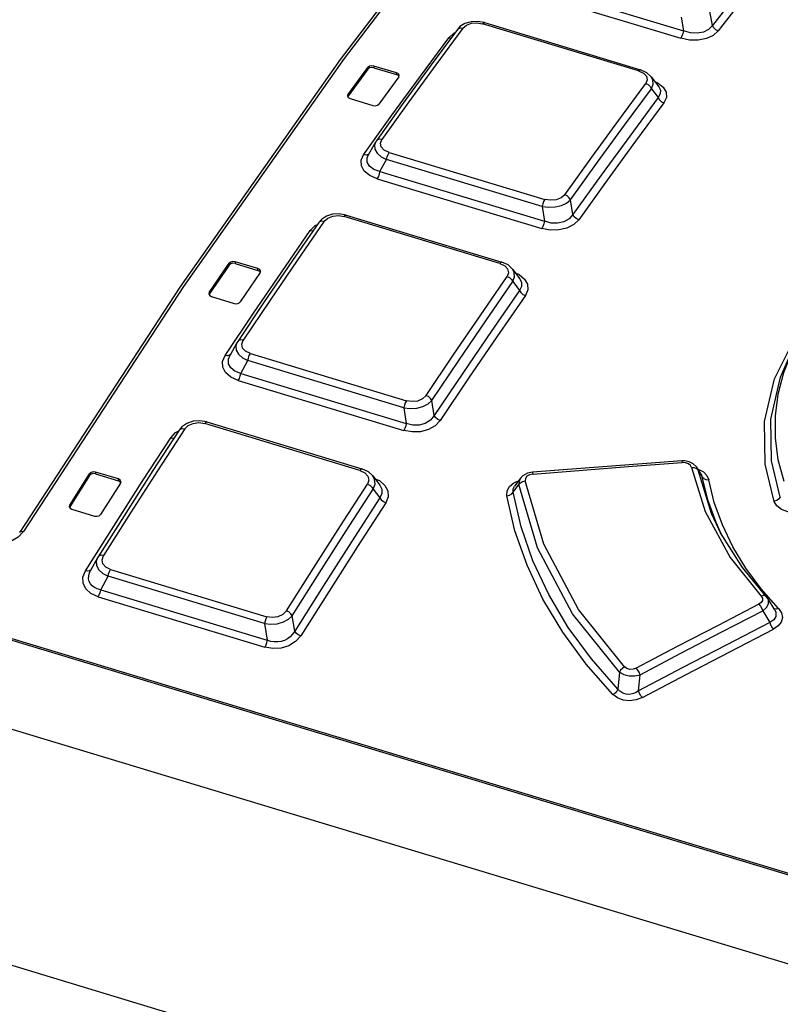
# Model space of a CAD drawing. Extents: x 0 to 594, y 0 to 420.
# Tile 16 of 28: x 505.94 to 512.64, y 134.36 to 143.03. Entities that reach past the tile are written whole.
import ezdxf

# ---------------------------------------------------------------- set-up
doc = ezdxf.new("R2010")
doc.units = 0
doc.header["$LTSCALE"] = 32.67
doc.layers.get('0').update_dxf_attribs({"linetype": 'CONTINUOUS'})

msp = doc.modelspace()

# ---------------------------------------------------------------- linework, layer by layer
at = {"color": 9, "linetype": 'CONTINUOUS'}
for p, q in [((510.3487, 143.3631), (511.7882, 142.9283)), ((510.3236, 143.2978), (511.7631, 142.863)), ((511.7675, 143.0488), (511.7882, 142.9283)), ((509.9691, 142.9988), (510.0191, 142.9903)), ((511.392, 142.5757), (510.0191, 142.9903)), ((509.7208, 142.8668), (509.765, 142.9082)), ((509.7208, 142.8668), (509.7405, 142.8644)), ((509.765, 142.9082), (509.7773, 142.9142)), ((509.0091, 142.5921), (509.0092, 142.6073)), ((509.0622, 142.6191), (509.0622, 142.6039)), ((509.2621, 142.5436), (509.2621, 142.5587)), ((511.392, 142.5757), (511.4349, 142.5557)), ((511.4676, 142.4983), (511.4546, 142.4661)), ((511.535, 142.4817), (511.5633, 142.4696)), ((509.0754, 141.9488), (509.0668, 141.9241)), ((509.1204, 141.94), (509.133, 141.9729)), ((508.9934, 141.8356), (508.9714, 141.8384)), ((509.1979, 141.8595), (510.5664, 141.4461)), ((509.1158, 141.6912), (509.174, 141.7959)), ((510.5426, 141.3825), (509.174, 141.7959)), ((509.092, 141.6277), (510.5401, 141.1903)), ((509.1158, 141.6912), (510.5639, 141.2538)), ((510.5426, 141.3825), (510.5639, 141.2538)), ((508.7496, 141.3043), (508.8009, 141.296)), ((510.1695, 140.8826), (508.8009, 141.296)), ((508.5018, 141.1717), (508.5456, 141.2156)), ((508.5456, 141.2156), (508.5656, 141.226)), ((507.7891, 140.8684), (507.7891, 140.8836)), ((507.8422, 140.897), (507.8421, 140.8819)), ((510.1695, 140.8826), (510.2133, 140.8619)), ((510.2133, 140.8619), (510.2396, 140.8336)), ((508.042, 140.8215), (508.042, 140.8366)), ((510.247, 140.8011), (510.2344, 140.7674)), ((510.2396, 140.8336), (510.247, 140.8011)), ((510.3078, 140.799), (510.3414, 140.7845)), ((496.3362, 140.4638), (519.4671, 133.4773)), ((507.8567, 140.185), (507.8472, 140.1574)), ((507.8996, 140.1714), (507.9125, 140.2069)), ((512.5893, 139.8663), (512.7588, 140.2062)), ((507.7741, 140.0695), (507.7523, 140.0724)), ((507.9751, 140.0889), (509.3481, 139.6742)), ((507.8911, 139.915), (507.9526, 140.0272)), ((509.3256, 139.6125), (507.9526, 140.0272)), ((507.8911, 139.915), (509.3476, 139.475)), ((507.8686, 139.8533), (509.3251, 139.4134)), ((509.3256, 139.6125), (509.3476, 139.475)), ((507.5217, 139.4818), (507.5743, 139.4736)), ((508.938, 139.0617), (507.5743, 139.4736)), ((507.2742, 139.3485), (507.3176, 139.3948)), ((507.3176, 139.3948), (507.3442, 139.4098)), ((506.5604, 139.0163), (506.5604, 139.0315)), ((506.6135, 139.0465), (506.6134, 139.0313)), ((508.938, 139.0617), (508.9827, 139.0402)), ((508.9827, 139.0402), (509.0098, 139.0103)), ((510.4627, 139.03), (510.4322, 139.0235)), ((511.8582, 139.087), (511.9783, 138.7003)), ((511.9022, 139.0774), (511.9151, 139.0631)), ((511.915, 139.0631), (511.9043, 139.0887)), ((511.9128, 139.0752), (511.9174, 139.074)), ((512.0339, 138.6816), (511.915, 139.0631)), ((511.915, 139.0631), (511.9521, 139.0042)), ((511.9174, 139.074), (511.9623, 139.0497)), ((506.8133, 138.9709), (506.8133, 138.9861)), ((509.0175, 138.9759), (509.0052, 138.9407)), ((509.0098, 139.0103), (509.0175, 138.9759)), ((509.0715, 138.9886), (509.1106, 138.9714)), ((510.2951, 138.9516), (510.3349, 138.9688)), ((510.3703, 138.9653), (510.3936, 138.9712)), ((510.3955, 138.9916), (510.3936, 138.9713)), ((511.9431, 139.0277), (511.9521, 139.0042)), ((511.9521, 139.0042), (511.9647, 138.99)), ((510.2876, 138.8715), (510.339, 138.9381)), ((512.0969, 138.545), (512.0339, 138.6816)), ((512.2222, 138.3904), (512.1293, 138.5837)), ((506.6296, 138.293), (506.6192, 138.2622)), ((506.6704, 138.2742), (506.6837, 138.3125)), ((506.5459, 138.1745), (506.5245, 138.1776)), ((506.744, 138.1897), (508.1211, 137.7738)), ((506.6578, 138.0096), (506.7228, 138.13)), ((508.0998, 137.7141), (506.7228, 138.13)), ((506.6578, 138.0096), (508.1225, 137.5672)), ((512.6242, 137.846), (512.4704, 138.0203)), ((506.6366, 137.9501), (508.1014, 137.5076)), ((512.4914, 137.9617), (512.4701, 137.9559)), ((512.4848, 137.8258), (512.5461, 137.7235)), ((512.5864, 137.8428), (512.5795, 137.8477)), ((512.59, 137.8342), (512.5992, 137.8143)), ((508.0998, 137.7141), (508.1225, 137.5672)), ((511.2233, 137.2853), (511.2106, 137.1376)), ((511.3923, 137.1212), (511.4053, 137.2644))]:
    msp.add_line(p, q, dxfattribs=at)
at = {"color": 7, "linetype": 'CONTINUOUS'}
for p, q in [((512.0419, 142.9749), (512.0201, 143.1025)), ((509.797, 142.9409), (509.5667, 142.629)), ((509.8201, 142.9655), (509.7971, 142.9409)), ((509.9754, 143.0116), (509.9172, 143.0087)), ((510.0352, 143.0009), (509.9754, 143.0116)), ((510.0352, 143.0009), (511.4082, 142.5862)), ((508.8337, 142.3664), (509.0092, 142.6073)), ((509.0091, 142.5921), (508.8337, 142.3513)), ((509.2621, 142.5587), (509.0622, 142.6191)), ((509.0622, 142.6039), (509.2621, 142.5436)), ((509.5667, 142.629), (509.3121, 142.2796)), ((511.4647, 142.5603), (511.4082, 142.5862)), ((509.2817, 142.5249), (509.1063, 142.2841)), ((509.2781, 142.5501), (509.2621, 142.5587)), ((509.278, 142.535), (509.2621, 142.5436)), ((509.2825, 142.5272), (509.278, 142.535)), ((509.2817, 142.5249), (509.2854, 142.5355)), ((511.5031, 142.5246), (511.4647, 142.5603)), ((511.5028, 142.525), (511.5694, 142.4355)), ((511.5051, 142.4199), (511.5637, 142.3413)), ((508.8337, 142.3664), (508.8301, 142.3557)), ((508.8373, 142.341), (508.8533, 142.3324)), ((508.8533, 142.3324), (509.0532, 142.272)), ((509.3121, 142.2796), (509.0838, 141.962)), ((509.0755, 141.9489), (509.0159, 141.8419)), ((509.0838, 141.962), (509.0755, 141.949)), ((510.8138, 141.3121), (510.7924, 141.4415)), ((508.7573, 141.319), (508.6981, 141.3152)), ((508.8184, 141.3083), (508.7573, 141.319)), ((508.8184, 141.3083), (510.1869, 140.895)), ((508.5768, 141.2423), (508.3463, 140.9086)), ((508.5999, 141.2685), (508.5768, 141.2424)), ((507.6136, 140.6262), (507.7891, 140.8836)), ((507.7891, 140.8684), (507.6136, 140.611)), ((507.8421, 140.8819), (508.042, 140.8215)), ((508.042, 140.8366), (507.8422, 140.897)), ((508.3463, 140.9086), (508.0918, 140.5352)), ((510.2434, 140.869), (510.1869, 140.895)), ((510.2823, 140.8329), (510.2434, 140.869)), ((508.0617, 140.8013), (507.8862, 140.5438)), ((508.058, 140.8278), (508.042, 140.8366)), ((508.0579, 140.8127), (508.042, 140.8215)), ((508.0626, 140.8043), (508.0579, 140.8127)), ((508.0617, 140.8013), (508.0653, 140.8125)), ((510.282, 140.8333), (510.3464, 140.7477)), ((510.2857, 140.7222), (510.3439, 140.6449)), ((507.3545, 140.6726), (505.9448, 138.5176)), ((507.6136, 140.6262), (507.61, 140.6148)), ((507.6172, 140.5994), (507.6332, 140.5906)), ((507.6332, 140.5906), (507.8331, 140.5302)), ((508.0918, 140.5352), (507.8636, 140.1963)), ((496.2699, 140.4704), (519.5281, 133.4455)), ((507.8567, 140.185), (507.7967, 140.0757)), ((507.8636, 140.1963), (507.8568, 140.1851)), ((495.6856, 139.8637), (519.6638, 132.6213)), ((509.5938, 139.5448), (509.5727, 139.6767)), ((507.5304, 139.4984), (507.4704, 139.4937)), ((507.593, 139.4879), (507.5304, 139.4984)), ((507.593, 139.4879), (508.9567, 139.076)), ((507.3481, 139.4159), (507.1176, 139.0601)), ((507.3712, 139.4436), (507.3482, 139.4159)), ((511.7723, 139.1462), (510.4592, 139.0463)), ((511.7964, 139.1463), (511.7723, 139.1462)), ((511.8379, 139.1384), (511.7964, 139.1463)), ((511.8735, 139.1207), (511.8379, 139.1384)), ((511.9001, 139.0948), (511.8735, 139.1207)), ((506.3848, 138.7573), (506.5604, 139.0315)), ((506.6134, 139.0313), (506.8133, 138.9709)), ((506.8133, 138.9861), (506.6135, 139.0465)), ((507.1176, 139.0601), (506.8631, 138.6627)), ((509.0161, 139.048), (508.9567, 139.076)), ((509.0525, 139.0135), (509.0161, 139.048)), ((511.9042, 139.0888), (511.9001, 139.0948)), ((511.9106, 139.0787), (511.9042, 139.0888)), ((511.9431, 139.0277), (511.9106, 139.0787)), ((506.5604, 139.0163), (506.3848, 138.7421)), ((506.833, 138.9491), (506.6574, 138.6749)), ((506.8294, 138.977), (506.8133, 138.9861)), ((506.8291, 138.9621), (506.8133, 138.9709)), ((506.834, 138.9527), (506.8291, 138.9621)), ((506.833, 138.9491), (506.8366, 138.9611)), ((509.0523, 139.0138), (509.1145, 138.9319)), ((510.355, 138.9951), (510.2993, 138.9219)), ((510.3729, 139.0137), (510.355, 138.9951)), ((509.0573, 138.8967), (509.1153, 138.8204)), ((506.3848, 138.7573), (506.3812, 138.7452)), ((506.3884, 138.7292), (506.4045, 138.7201)), ((506.4045, 138.7201), (506.6043, 138.6597)), ((506.8631, 138.6627), (506.6351, 138.3023)), ((512.0971, 138.5446), (512.0969, 138.545)), ((506.6297, 138.293), (506.5689, 138.1805)), ((506.6351, 138.3023), (506.6297, 138.2931)), ((512.59, 137.8342), (512.5301, 137.9342)), ((495.6233, 137.8043), (519.8092, 130.4992)), ((508.3651, 137.6487), (508.3442, 137.7836))]:
    msp.add_line(p, q, dxfattribs=at)
at = {"color": 9, "linetype": 'CONTINUOUS'}
for points in [[(510.2087, 144.5311), (508.7994, 142.6845), (507.3872, 140.6798), (505.9772, 138.5243)], [(512.8411, 143.885), (512.5917, 143.5712), (512.3419, 143.2523), (512.092, 142.9281)], [(509.8462, 142.9519), (509.6086, 142.6301), (509.3708, 142.3037), (509.133, 141.9729)], [(509.7971, 142.9409), (509.8062, 142.9491), (509.8243, 142.9546), (509.8463, 142.952)], [(509.8462, 142.9519), (509.8781, 142.9792), (509.9207, 142.995), (509.9691, 142.9988)], [(510.0191, 142.9903), (510.0286, 142.9996), (510.0352, 143.0009)], [(511.7882, 142.9283), (511.7825, 142.904), (511.7736, 142.8809), (511.7631, 142.863)], [(512.092, 142.9281), (512.0486, 142.8891), (511.9886, 142.8615), (511.917, 142.8473), (511.8399, 142.8477), (511.7631, 142.863)], [(511.9627, 142.9182), (511.9073, 142.9082), (511.8489, 142.9114), (511.7882, 142.9283)], [(512.0419, 142.9749), (512.0083, 142.9405), (511.9627, 142.9182)], [(512.092, 142.9282), (512.0706, 142.9386), (512.0529, 142.955), (512.0419, 142.9749)], [(508.9714, 141.8383), (509.2213, 142.1861), (509.4711, 142.529), (509.7208, 142.8668)], [(511.4082, 142.5862), (511.4015, 142.5849), (511.392, 142.5757)], [(511.4349, 142.5557), (511.4605, 142.529), (511.4676, 142.4983)], [(511.5052, 142.4199), (511.5199, 142.4598), (511.5169, 142.498), (511.5031, 142.5246)], [(510.7414, 141.487), (510.9792, 141.8179), (511.217, 142.1443), (511.4546, 142.4661)], [(510.7924, 141.4415), (511.0301, 141.7721), (511.2677, 142.0982), (511.5051, 142.4199)], [(511.4547, 142.4662), (511.476, 142.456), (511.4937, 142.4398), (511.5051, 142.4199)], [(511.5633, 142.4696), (511.6097, 142.4324), (511.6346, 142.3884), (511.6362, 142.3417), (511.6141, 142.2949)], [(511.5698, 142.435), (511.5834, 142.4076), (511.5832, 142.3745), (511.5637, 142.3412)], [(511.5637, 142.3413), (511.5747, 142.3219), (511.5923, 142.3055), (511.6142, 142.295)], [(511.6141, 142.2949), (511.3645, 141.9571), (511.1147, 141.6142), (510.8648, 141.2665)], [(509.133, 141.9729), (509.1116, 141.9757), (509.0935, 141.9707), (509.0838, 141.962)], [(509.0668, 141.9241), (509.0698, 141.8882), (509.0903, 141.8527), (509.1257, 141.8213), (509.174, 141.7959)], [(509.1979, 141.8595), (509.1541, 141.8801), (509.1277, 141.908), (509.1204, 141.94)], [(509.092, 141.6277), (509.0252, 141.6565), (508.9776, 141.6954), (508.9519, 141.7414), (508.9498, 141.7903), (508.9714, 141.8383)], [(509.0205, 141.8491), (509.0114, 141.8408), (508.9934, 141.8356)], [(509.1158, 141.6912), (509.0611, 141.7101), (509.024, 141.7379), (509.0045, 141.7735), (509.0041, 141.812), (509.0154, 141.841)], [(509.174, 141.7959), (509.1795, 141.8192), (509.1879, 141.8417), (509.1979, 141.8595)], [(509.092, 141.6277), (509.102, 141.6455), (509.1104, 141.6679), (509.1158, 141.6912)], [(510.7414, 141.487), (510.71, 141.459), (510.6671, 141.4422), (510.6177, 141.4377), (510.5664, 141.4461)], [(510.7924, 141.4415), (510.7809, 141.4608), (510.763, 141.4768), (510.7414, 141.4871)], [(510.5664, 141.4461), (510.5564, 141.4283), (510.548, 141.4059), (510.5426, 141.3825)], [(510.5426, 141.3825), (510.6007, 141.3761), (510.6588, 141.3796), (510.7133, 141.3926), (510.7587, 141.4137), (510.7924, 141.4415)], [(508.626, 141.2532), (508.6574, 141.282), (508.7003, 141.2994), (508.7496, 141.3043)], [(508.8009, 141.296), (508.8109, 141.3066), (508.8184, 141.3083)], [(510.8138, 141.3121), (510.7799, 141.2737), (510.7346, 141.2485), (510.6797, 141.2362), (510.6228, 141.238), (510.5639, 141.2538)], [(510.8648, 141.2665), (510.8432, 141.2768), (510.8253, 141.2928), (510.8138, 141.3121)], [(508.626, 141.2532), (508.3881, 140.9086), (508.1503, 140.5599), (507.9125, 140.2069)], [(508.5768, 141.2424), (508.5864, 141.251), (508.6043, 141.256), (508.6259, 141.2531)], [(510.8648, 141.2665), (510.821, 141.2237), (510.7614, 141.1933), (510.6907, 141.1769), (510.615, 141.1759), (510.5401, 141.1903)], [(510.5639, 141.2538), (510.5585, 141.2305), (510.5501, 141.2081), (510.5401, 141.1903)], [(507.7523, 140.0724), (508.002, 140.4435), (508.2519, 140.81), (508.5018, 141.1717)], [(508.5018, 141.1717), (508.5234, 141.1688), (508.5267, 141.1698)], [(510.1869, 140.895), (510.1795, 140.8932), (510.1695, 140.8826)], [(509.5209, 139.7211), (509.7586, 140.0741), (509.9965, 140.4228), (510.2344, 140.7674)], [(510.2344, 140.7673), (510.2557, 140.7573), (510.2738, 140.7415), (510.2857, 140.7222)], [(510.2857, 140.7222), (510.3005, 140.7638), (510.2974, 140.8036), (510.2823, 140.8329)], [(510.3414, 140.7845), (510.389, 140.7452), (510.4147, 140.6987), (510.4168, 140.6489), (510.3952, 140.5998)], [(509.5727, 139.6767), (509.8103, 140.0294), (510.048, 140.378), (510.2857, 140.7222)], [(510.3467, 140.7473), (510.3623, 140.7162), (510.3626, 140.6803), (510.3438, 140.6449)], [(510.3952, 140.5998), (510.1453, 140.2381), (509.8954, 139.8717), (509.6456, 139.5005)], [(510.3438, 140.6449), (510.3553, 140.6261), (510.3732, 140.6102), (510.3952, 140.5998)], [(507.8472, 140.1574), (507.8502, 140.1202), (507.8703, 140.0839), (507.9052, 140.0523), (507.9526, 140.0272)], [(507.9125, 140.2068), (507.8912, 140.2097), (507.8734, 140.2051), (507.8636, 140.1963)], [(507.9751, 140.0889), (507.9322, 140.1095), (507.9067, 140.138), (507.8996, 140.1714)], [(507.8686, 139.8533), (507.803, 139.8822), (507.7567, 139.9218), (507.7318, 139.9694), (507.7301, 140.0206), (507.7523, 140.0724)], [(507.8011, 140.0828), (507.7918, 140.0743), (507.7741, 140.0695)], [(507.8911, 139.915), (507.8376, 139.934), (507.8018, 139.9628), (507.7831, 140.0001), (507.7833, 140.0409), (507.7962, 140.0747)], [(507.9526, 140.0272), (507.9577, 140.0495), (507.9656, 140.0712), (507.9751, 140.0889)], [(512.6393, 138.8269), (512.5624, 139.145), (512.5565, 139.5124), (512.6423, 139.8828), (512.7242, 140.0708)], [(512.6718, 138.9633), (512.6218, 139.1546), (512.5965, 139.3478), (512.596, 139.5414), (512.6204, 139.7332), (512.6696, 139.9217), (512.743, 140.1058), (512.7663, 140.1533)], [(507.8686, 139.8533), (507.8781, 139.871), (507.886, 139.8927), (507.8911, 139.915)], [(512.5855, 138.7895), (512.5063, 139.1178), (512.5014, 139.493), (512.5893, 139.8663)], [(509.5209, 139.7211), (509.4891, 139.6904), (509.4465, 139.6719), (509.3981, 139.6664), (509.3481, 139.6742)], [(509.5727, 139.6767), (509.561, 139.6951), (509.5428, 139.7107), (509.5208, 139.721)], [(509.3256, 139.6125), (509.3829, 139.6063), (509.44, 139.6106), (509.4938, 139.6247), (509.5388, 139.6471), (509.5727, 139.6767)], [(509.3481, 139.6742), (509.3386, 139.6565), (509.3307, 139.6348), (509.3256, 139.6125)], [(507.3971, 139.4264), (507.4281, 139.4568), (507.4713, 139.4757), (507.5217, 139.4818)], [(507.5743, 139.4736), (507.5848, 139.4856), (507.593, 139.4879)], [(509.6456, 139.5005), (509.6014, 139.454), (509.5422, 139.4207), (509.4722, 139.4022), (509.398, 139.3998), (509.3251, 139.4134)], [(509.3476, 139.475), (509.3425, 139.4527), (509.3346, 139.4311), (509.3251, 139.4134)], [(509.5938, 139.5448), (509.5594, 139.5024), (509.5143, 139.4743), (509.4601, 139.4598), (509.4045, 139.4602), (509.3476, 139.475)], [(509.6456, 139.5005), (509.6242, 139.5105), (509.6059, 139.526), (509.5938, 139.5448)], [(507.3971, 139.4264), (507.159, 139.059), (506.9212, 138.6877), (506.6837, 138.3125)], [(507.3482, 139.4159), (507.3578, 139.4247), (507.3755, 139.4292), (507.3969, 139.4262)], [(506.5245, 138.1777), (506.7742, 138.5725), (507.0241, 138.9628), (507.2742, 139.3485)], [(507.2741, 139.3485), (507.2956, 139.3455), (507.3039, 139.3476)], [(510.4627, 139.03), (511.338, 139.0975), (511.7759, 139.1303)], [(511.7723, 139.1462), (511.7736, 139.1432), (511.7759, 139.1303)], [(511.8582, 139.087), (511.8489, 139.1058), (511.8303, 139.1204), (511.8048, 139.1289), (511.7759, 139.1303)], [(508.9567, 139.076), (508.9485, 139.0737), (508.938, 139.0617)], [(510.4627, 139.03), (510.4605, 139.0429), (510.4592, 139.0463)], [(511.8582, 139.087), (511.8822, 139.0859), (511.9022, 139.0774)], [(511.9623, 139.0497), (511.9935, 139.0174), (512.009, 138.9797)], [(509.0573, 138.8967), (509.0722, 138.9398), (509.069, 138.9814), (509.0525, 139.0136)], [(509.1106, 138.9714), (509.1594, 138.9302), (509.1861, 138.8809), (509.1886, 138.8281), (509.1675, 138.7767)], [(510.233, 138.8386), (510.2354, 138.8809), (510.2565, 138.9195), (510.2951, 138.9516)], [(510.355, 138.9951), (510.3444, 138.9768), (510.339, 138.9381)], [(510.3391, 138.9381), (510.3513, 138.9536), (510.3703, 138.9653)], [(511.2679, 137.3326), (510.8643, 137.8378), (510.5581, 138.413), (510.3936, 138.9713)], [(510.4322, 139.0235), (510.4088, 139.0099), (510.3955, 138.9916)], [(512.1196, 138.5029), (512.0733, 138.6037), (512.0014, 138.8031), (511.9521, 139.0042)], [(511.9647, 138.99), (511.9846, 138.9814), (512.009, 138.9799)], [(512.1293, 138.5837), (512.0581, 138.7806), (512.009, 138.9797)], [(508.2918, 137.8268), (508.5293, 138.2019), (508.7671, 138.5733), (509.0052, 138.9407)], [(508.3442, 137.7836), (508.5817, 138.1587), (508.8194, 138.5297), (509.0573, 138.8967)], [(509.0052, 138.9405), (509.0266, 138.9306), (509.045, 138.9153), (509.0573, 138.8967)], [(509.1147, 138.9316), (509.1323, 138.8967), (509.1333, 138.858), (509.1153, 138.8204)], [(510.233, 138.8387), (510.2558, 138.8442), (510.275, 138.8557), (510.2876, 138.8715)], [(510.2876, 138.8715), (510.288, 138.8998), (510.2993, 138.9219)], [(511.2106, 137.1376), (510.9765, 137.4031), (510.7729, 137.681), (510.6011, 137.9691), (510.4624, 138.2651), (510.3577, 138.5666), (510.2876, 138.8715)], [(511.2233, 137.2853), (510.8116, 137.8001), (510.5036, 138.38), (510.3391, 138.9381)], [(509.1675, 138.7767), (508.9174, 138.3909), (508.6675, 138.0006), (508.4178, 137.6059)], [(509.1153, 138.8204), (509.1272, 138.8023), (509.1454, 138.7868), (509.1675, 138.7766)], [(511.1664, 137.0901), (510.9305, 137.357), (510.7244, 137.6375), (510.5504, 137.9284), (510.4101, 138.2271), (510.304, 138.5314), (510.233, 138.8386)], [(512.6393, 138.8269), (512.6272, 138.8102), (512.6084, 138.7971), (512.5855, 138.7896)], [(512.8312, 138.7026), (512.7657, 138.6932), (512.7051, 138.6986), (512.6507, 138.7181), (512.61, 138.7491), (512.5855, 138.7895)], [(511.9783, 138.7003), (512.1987, 138.2947), (512.4701, 137.9559)], [(505.9772, 138.5243), (505.9325, 138.4749), (505.8683, 138.4366)], [(505.9448, 138.5176), (505.9466, 138.52), (505.9596, 138.5261), (505.9772, 138.5243)], [(512.4704, 138.0203), (512.3361, 138.2022), (512.2222, 138.3904)], [(506.6192, 138.2622), (506.6222, 138.2237), (506.642, 138.1866), (506.6763, 138.1548), (506.7228, 138.13)], [(506.6836, 138.3122), (506.6624, 138.3153), (506.6449, 138.3112), (506.6351, 138.3023)], [(506.744, 138.1897), (506.7021, 138.2103), (506.6772, 138.2394), (506.6704, 138.2742)], [(506.6366, 137.9501), (506.5723, 137.9789), (506.5272, 138.0192), (506.5031, 138.0684), (506.5019, 138.1219), (506.5245, 138.1777)], [(506.5729, 138.1875), (506.5633, 138.1788), (506.5459, 138.1745)], [(506.6578, 138.0096), (506.6278, 138.0184), (506.6025, 138.0307), (506.5822, 138.046), (506.5669, 138.0641), (506.5566, 138.0846), (506.5516, 138.1076), (506.5524, 138.133), (506.5597, 138.1605), (506.5687, 138.1801)], [(506.7228, 138.13), (506.7276, 138.1513), (506.735, 138.1722), (506.744, 138.1897)], [(506.6366, 137.9501), (506.6456, 137.9675), (506.653, 137.9883), (506.6578, 138.0096)], [(512.4817, 137.9166), (512.4714, 137.8986), (512.4516, 137.8839)], [(512.4701, 137.9559), (512.4816, 137.9364), (512.4817, 137.9166)], [(512.4848, 137.8258), (512.518, 137.8548), (512.5358, 137.8874), (512.5363, 137.9196), (512.5301, 137.9342)], [(512.5153, 137.9538), (512.5087, 137.9587), (512.4914, 137.9617)], [(508.2918, 137.8268), (508.2595, 137.7933), (508.217, 137.7731), (508.1696, 137.7665), (508.1211, 137.7738)], [(508.3442, 137.7836), (508.3321, 137.8013), (508.3137, 137.8164), (508.2916, 137.8265)], [(512.4516, 137.8839), (512.0915, 137.6984), (511.7316, 137.511), (511.3719, 137.3218)], [(511.4053, 137.2644), (511.7649, 137.4534), (512.1248, 137.6406), (512.4848, 137.8258)], [(512.4516, 137.8839), (512.465, 137.8679), (512.4766, 137.8476), (512.4848, 137.8258)], [(512.6242, 137.846), (512.6501, 137.8077), (512.6576, 137.7675), (512.6469, 137.7278), (512.6195, 137.6929), (512.5791, 137.6653)], [(512.6242, 137.846), (512.6037, 137.8401), (512.5864, 137.8428)], [(508.0998, 137.7141), (508.1563, 137.7083), (508.2124, 137.7132), (508.2655, 137.7284), (508.3101, 137.7521), (508.3442, 137.7836)], [(508.1211, 137.7738), (508.1121, 137.7563), (508.1046, 137.7354), (508.0998, 137.7141)], [(512.5992, 137.8143), (512.6007, 137.7768), (512.582, 137.7457), (512.5461, 137.7235)], [(508.3651, 137.6487), (508.3471, 137.6206), (508.3253, 137.5975), (508.3008, 137.5794), (508.2742, 137.5659), (508.246, 137.557), (508.2164, 137.5525), (508.1857, 137.5526), (508.1542, 137.5574), (508.1225, 137.5672)], [(508.4178, 137.6058), (508.3962, 137.6156), (508.3777, 137.6306), (508.3651, 137.6487)], [(512.5461, 137.7235), (512.1613, 137.5249), (511.7767, 137.3241), (511.3923, 137.1212)], [(511.4257, 137.0639), (511.8099, 137.2665), (512.1944, 137.467), (512.5791, 137.6653)], [(512.5461, 137.7235), (512.554, 137.7024), (512.5655, 137.682), (512.5793, 137.6655)], [(508.4178, 137.6059), (508.373, 137.5553), (508.3142, 137.5192), (508.2449, 137.4986), (508.1721, 137.4949), (508.1014, 137.5076)], [(508.1225, 137.5672), (508.1177, 137.5459), (508.1103, 137.5251), (508.1014, 137.5076)], [(511.2679, 137.3326), (511.2494, 137.3202), (511.2338, 137.3037), (511.2233, 137.2853)], [(511.3719, 137.3218), (511.3432, 137.3119), (511.3146, 137.3108), (511.2887, 137.3179), (511.2679, 137.3326)], [(511.4053, 137.2644), (511.3972, 137.2852), (511.3856, 137.3053), (511.3719, 137.3218)], [(511.2233, 137.2853), (511.2609, 137.2655), (511.3077, 137.2549), (511.3579, 137.2545), (511.4053, 137.2644)], [(511.2106, 137.1376), (511.2003, 137.1191), (511.1849, 137.1024), (511.1664, 137.0901)], [(511.3923, 137.1212), (511.3693, 137.1073), (511.3464, 137.098), (511.3241, 137.0928), (511.3025, 137.0914), (511.2818, 137.0934), (511.2621, 137.0988), (511.2434, 137.1078), (511.2261, 137.1206), (511.2106, 137.1376)], [(511.4257, 137.0639), (511.3697, 137.0424), (511.3122, 137.0349), (511.2554, 137.0411), (511.2061, 137.06), (511.1664, 137.0901)], [(511.4257, 137.0639), (511.4124, 137.0799), (511.4006, 137.0999), (511.3923, 137.1212)]]:
    msp.add_lwpolyline(points, dxfattribs=at)
at = {"color": 7, "linetype": 'CONTINUOUS'}
for points in [[(510.1758, 144.5238), (508.7665, 142.6771), (507.3545, 140.6726)], [(512.7916, 143.9324), (512.542, 143.6184), (512.2921, 143.2992), (512.0419, 142.9749)], [(509.9172, 143.0087), (509.864, 142.9929), (509.8201, 142.9655)], [(509.0622, 142.6039), (509.0418, 142.6064), (509.0224, 142.602), (509.0091, 142.5921)], [(509.0622, 142.6191), (509.0417, 142.6215), (509.0225, 142.6172), (509.0092, 142.6073)], [(509.2854, 142.5355), (509.2852, 142.5379), (509.2781, 142.5501)], [(508.8301, 142.3557), (508.8302, 142.3534), (508.8373, 142.341)], [(511.5637, 142.3413), (511.3138, 142.0032), (511.0639, 141.6601), (510.8138, 141.3121)], [(509.0532, 142.272), (509.0737, 142.2696), (509.093, 142.274), (509.1063, 142.2841)], [(508.6981, 141.3152), (508.6442, 141.2979), (508.5999, 141.2685)], [(507.8422, 140.897), (507.8217, 140.8992), (507.8024, 140.8943), (507.7891, 140.8836)], [(507.8421, 140.8819), (507.8217, 140.8841), (507.8023, 140.8792), (507.7891, 140.8684)], [(508.0653, 140.8125), (508.0651, 140.815), (508.058, 140.8278)], [(507.61, 140.6148), (507.6101, 140.6123), (507.6172, 140.5994)], [(510.3439, 140.6449), (510.0938, 140.283), (509.8437, 139.9162), (509.5938, 139.5448)], [(507.8331, 140.5302), (507.8536, 140.528), (507.8729, 140.533), (507.8862, 140.5438)], [(507.4704, 139.4937), (507.4158, 139.4749), (507.3712, 139.4436)], [(506.6135, 139.0465), (506.5928, 139.0485), (506.5738, 139.0431), (506.5604, 139.0315)], [(506.6134, 139.0313), (506.5933, 139.0333), (506.5734, 139.0277), (506.5604, 139.0163)], [(510.4592, 139.0463), (510.4135, 139.0366), (510.3729, 139.0137)], [(506.8366, 138.9611), (506.8364, 138.9638), (506.8294, 138.977)], [(509.1153, 138.8204), (508.865, 138.4344), (508.6149, 138.0438), (508.3651, 137.6487)], [(506.3812, 138.7452), (506.3814, 138.7425), (506.3884, 138.7292)], [(506.6043, 138.6597), (506.625, 138.6577), (506.644, 138.6632), (506.6574, 138.6749)], [(512.5153, 137.9538), (512.3051, 138.2064), (512.1137, 138.5123), (512.0969, 138.545)], [(512.5301, 137.9343), (512.5278, 137.9379), (512.5153, 137.9538)]]:
    msp.add_lwpolyline(points, dxfattribs=at)

doc.saveas('drawing.dxf')
